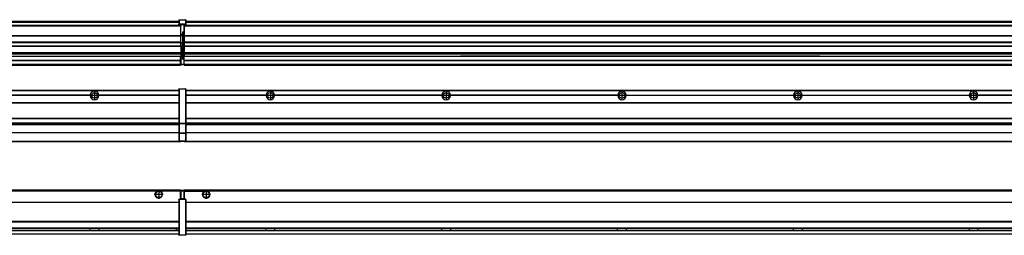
# Model space of a CAD drawing. Header units: inches. Extents: x -381 to 17828, y -418 to 176.
# Tile 32 of 37: x 14468 to 15588, y -154 to 90. Entities that reach past the tile are written whole.
import ezdxf

# ---------------------------------------------------------------- set-up
doc = ezdxf.new("R2010")
doc.units = ezdxf.units.IN
doc.linetypes.add('DOT_CENTER', pattern=[14, 12, -1, 0, -1])
doc.layers.add('1', color=7, linetype='Continuous')

# ---------------------------------------------------------------- blocks, each defined once
blk = doc.blocks.new('Modulos_intermedio__FL-14__10__26', base_point=(14655.2, -48))
at = {"color": 7, "linetype": 'Continuous'}
for p, q in [((14656.9, 10.5), (16049.2, 10.5)), ((14656.9, 10.2), (16049.2, 10.2)), ((14748.3, 4.8), (14656.9, 4.8)), ((14748.3, 4.5), (14656.9, 4.5)), ((14748.3, 4.2), (14656.9, 4.2)), ((14676.4, 10.5), (14676.5, 10.5)), ((14676.5, 10.5), (14683.9, 10.5)), ((14683.9, 10.5), (14683.9, 10.5)), ((14748.3, 4.5), (14748.3, 4.8)), ((14748.3, 4.2), (14748.3, 4.5)), ((14750.5, 6.1), (14750.4, 6)), ((14750.4, 2.9), (14750.5, 2.9)), ((14948.3, 4.8), (14758.1, 4.8)), ((14758.1, 4.8), (14758.1, 4.5)), ((14758.1, 4.5), (14758.1, 4.2)), ((14948.3, 4.5), (14758.1, 4.5)), ((14948.3, 4.2), (14758.1, 4.2)), ((14948.3, 4.5), (14948.3, 4.8)), ((14948.3, 4.2), (14948.3, 4.5)), ((15148.3, 4.8), (14958.1, 4.8)), ((14958.1, 4.8), (14958.1, 4.5)), ((15148.3, 4.5), (14958.1, 4.5)), ((14958.1, 4.5), (14958.1, 4.2)), ((15148.3, 4.2), (14958.1, 4.2)), ((15148.3, 4.5), (15148.3, 4.8)), ((15148.3, 4.2), (15148.3, 4.5)), ((15158.1, 4.8), (15348.3, 4.8)), ((15158.1, 4.8), (15158.1, 4.5)), ((15348.3, 4.5), (15158.1, 4.5)), ((15158.1, 4.5), (15158.1, 4.2)), ((15348.3, 4.2), (15158.1, 4.2)), ((15348.3, 4.5), (15348.3, 4.8)), ((15348.3, 4.2), (15348.3, 4.5)), ((15358.1, 4.8), (15358.1, 4.5)), ((15358.1, 4.8), (15548.3, 4.8)), ((15548.3, 4.5), (15358.1, 4.5)), ((15358.1, 4.5), (15358.1, 4.2)), ((15548.3, 4.2), (15358.1, 4.2)), ((15548.3, 4.5), (15548.3, 4.8)), ((15548.3, 4.2), (15548.3, 4.5)), ((15558.1, 4.5), (15558.1, 4.8)), ((15748.3, 4.8), (15558.1, 4.8)), ((15748.3, 4.5), (15558.1, 4.5)), ((15558.1, 4.2), (15558.1, 4.5)), ((15748.3, 4.2), (15558.1, 4.2)), ((14656.9, -3.5), (16049.2, -3.5)), ((14656.9, -3.8), (16049.2, -3.8)), ((16049.2, -4), (14656.9, -4)), ((14656.9, -21.5), (16049.2, -21.5)), ((14656.9, -21.8), (16049.2, -21.8)), ((14656.9, -26.7), (16049.2, -26.7)), ((14656.9, -26.8), (16049.2, -26.8)), ((14656.9, -28.4), (16049.2, -28.4)), ((14656.9, -28.5), (16049.2, -28.5)), ((14656.9, -28.7), (16049.2, -28.7)), ((16049.2, -38), (14656.9, -38)), ((16049.2, -38.1), (14656.9, -38.1)), ((14655.2, -47.5), (14655.2, -48)), ((14655.2, -48), (16051.2, -48)), ((14656.6, -47.5), (16049.4, -47.5))]:
    blk.add_line(p, q, dxfattribs=at)
for centre in [(14753.2, 4.5), (14953.2, 4.5), (15153.2, 4.5), (15353.2, 4.5), (15553.2, 4.5)]:
    blk.add_circle(centre, 3.15, dxfattribs=at)
for centre, start, end in [((14753.2, 4.5), 3.5101, 176.4899), ((14753.2, 4.5), 183.5101, 356.4899), ((14953.2, 4.5), 3.5101, 176.4899), ((14953.2, 4.5), 183.5101, 356.4899), ((15153.2, 4.5), 3.5101, 176.4899), ((15153.2, 4.5), 183.5101, 356.4899), ((15353.2, 4.5), 3.5101, 176.4899), ((15353.2, 4.5), 183.5101, 356.4899), ((15553.2, 4.5), 3.5101, 176.4899), ((15553.2, 4.5), 183.5101, 356.4899)]:
    blk.add_arc(centre, 4.9, start, end, dxfattribs=at)
at = {"layer": '1', "color": 2, "linetype": 'DOT_CENTER'}
for p, q in [((14757.3, 4.5), (14749, 4.5)), ((14753.2, 8.6), (14753.2, 0.3)), ((14957.3, 4.5), (14949, 4.5)), ((14953.2, 8.6), (14953.2, 0.3)), ((15157.3, 4.5), (15149, 4.5)), ((15153.2, 8.6), (15153.2, 0.3)), ((15357.3, 4.5), (15349, 4.5)), ((15353.2, 8.6), (15353.2, 0.3)), ((15557.3, 4.5), (15549, 4.5)), ((15553.2, 8.6), (15553.2, 0.3))]:
    blk.add_line(p, q, dxfattribs=at)
blk = doc.blocks.new('Modulos_intermedio__FL-14__9__27', base_point=(13255.2, -48))
at = {"color": 7, "linetype": 'Continuous'}
for p, q in [((14649.2, 11.9), (14649.3, 11.9)), ((14649.2, 11.8), (14649.2, 11.9)), ((14649.2, 11.8), (14649.2, 11.8)), ((14649.2, 11.7), (14649.2, 11.8)), ((14649.2, 11.7), (14649.2, 11.5)), ((14649.2, 11.5), (14649.2, -27.2)), ((14649.2, 11.5), (14649.4, 11.5)), ((14649.3, 12), (14649.4, 12)), ((14649.3, 11.9), (14649.3, 12)), ((14649.3, 11.9), (14649.3, 11.9)), ((14649.4, 12), (14649.4, 11.5)), ((14649.4, 12), (14656.6, 12)), ((14649.4, 12), (14649.4, 12)), ((14656.6, 11.5), (14649.4, 11.5)), ((14649.4, 11.5), (14649.4, -27.2)), ((14656.6, 12), (14656.6, 11.5)), ((14656.7, 12), (14656.6, 12)), ((14656.9, 11.5), (14656.6, 11.5)), ((14656.6, 11.5), (14656.6, -27.2)), ((14656.7, 12), (14656.7, 12)), ((14656.8, 11.9), (14656.7, 12)), ((14656.8, 11.9), (14656.8, 11.9)), ((14656.8, 11.9), (14656.8, 11.9)), ((14656.9, 11.8), (14656.8, 11.9)), ((14656.9, 11.8), (14656.9, 11.8)), ((14656.9, 11.7), (14656.9, 11.8)), ((14656.9, 11.7), (14656.9, 11.5)), ((14656.9, 11.5), (14656.9, -27.2)), ((13256.9, 10.5), (14649.2, 10.5)), ((13256.9, 10.2), (14649.2, 10.2)), ((14548.3, 4.8), (14358.1, 4.8)), ((14548.3, 4.5), (14358.1, 4.5)), ((14548.3, 4.2), (14358.1, 4.2)), ((14548.3, 4.8), (14548.3, 4.5)), ((14548.3, 4.5), (14548.3, 4.2)), ((14649.2, 4.8), (14558.1, 4.8)), ((14558.1, 4.5), (14558.1, 4.8)), ((14649.2, 4.5), (14558.1, 4.5)), ((14558.1, 4.2), (14558.1, 4.5)), ((14649.2, 4.2), (14558.1, 4.2)), ((14622.4, 10.5), (14622.5, 10.5)), ((14622.5, 10.5), (14629.9, 10.5)), ((14629.9, 10.5), (14629.9, 10.5)), ((13256.9, -3.5), (14649.2, -3.5)), ((13256.9, -3.8), (14649.2, -3.8)), ((14649.2, -4), (13256.9, -4)), ((13256.9, -21.5), (14649.2, -21.5)), ((13256.9, -21.8), (14649.2, -21.8)), ((13256.9, -26.7), (14649.2, -26.7)), ((13256.9, -26.8), (14649.2, -26.8)), ((13256.9, -28.4), (14649.2, -28.4)), ((13256.9, -28.5), (14649.2, -28.5)), ((13256.9, -28.7), (14649.2, -28.7)), ((14649.2, -27.2), (14649.4, -27.2)), ((14649.2, -27.2), (14649.2, -27.5)), ((14649.2, -27.5), (14649.2, -27.6)), ((14649.2, -27.5), (14649.2, -27.5)), ((14649.2, -27.5), (14649.2, -38.2)), ((14649.2, -27.6), (14649.3, -27.6)), ((14649.3, -27.6), (14649.4, -27.6)), ((14649.3, -27.6), (14649.3, -27.6)), ((14649.3, -27.6), (14649.3, -27.6)), ((14649.4, -27.2), (14656.6, -27.2)), ((14649.4, -27.2), (14649.4, -27.6)), ((14649.4, -27.6), (14649.4, -27.6)), ((14649.4, -27.6), (14656.6, -27.6)), ((14649.4, -27.6), (14649.4, -38.3)), ((14656.6, -27.2), (14656.6, -27.6)), ((14656.9, -27.2), (14656.6, -27.2)), ((14656.7, -27.6), (14656.6, -27.6)), ((14656.6, -27.6), (14656.6, -38.3)), ((14656.7, -27.6), (14656.7, -27.6)), ((14656.8, -27.6), (14656.7, -27.6)), ((14656.9, -27.5), (14656.8, -27.6)), ((14656.8, -27.6), (14656.8, -27.6)), ((14656.8, -27.6), (14656.8, -27.6)), ((14656.9, -27.2), (14656.9, -27.5)), ((14656.9, -27.5), (14656.9, -27.5)), ((14656.9, -27.5), (14656.9, -38.2)), ((14649.2, -38), (13256.9, -38)), ((14649.2, -38.1), (13256.9, -38.1)), ((14649.2, -38.2), (14649.2, -38.3)), ((14649.2, -38.2), (14649.2, -38.2)), ((14649.2, -38.2), (14649.2, -38.7)), ((14649.2, -38.3), (14649.3, -38.3)), ((14649.2, -38.7), (14649.2, -47)), ((14649.2, -38.7), (14649.4, -38.7)), ((14649.3, -38.3), (14649.4, -38.3)), ((14649.3, -38.3), (14649.3, -38.3)), ((14649.3, -38.3), (14649.3, -38.3)), ((14656.6, -38.3), (14649.4, -38.3)), ((14649.4, -38.3), (14649.4, -38.7)), ((14649.4, -38.3), (14649.4, -38.3)), ((14649.4, -38.7), (14649.4, -47)), ((14656.6, -38.7), (14649.4, -38.7)), ((14656.7, -38.3), (14656.6, -38.3)), ((14656.6, -38.3), (14656.6, -38.7)), ((14656.9, -38.7), (14656.6, -38.7)), ((14656.6, -38.7), (14656.6, -47)), ((14656.7, -38.3), (14656.7, -38.3)), ((14656.8, -38.3), (14656.7, -38.3)), ((14656.9, -38.2), (14656.8, -38.3)), ((14656.8, -38.3), (14656.8, -38.3)), ((14656.8, -38.3), (14656.8, -38.3)), ((14656.9, -38.2), (14656.9, -38.2)), ((14656.9, -38.2), (14656.9, -38.7)), ((14656.9, -38.7), (14656.9, -47)), ((13255.2, -48), (14651.2, -48)), ((13256.6, -47.5), (14649.4, -47.5)), ((14649.2, -47), (14649.2, -47.3)), ((14649.2, -47), (14649.4, -47)), ((14649.2, -47.3), (14649.2, -47.4)), ((14649.2, -47.3), (14649.2, -47.3)), ((14649.2, -47.4), (14649.3, -47.5)), ((14649.2, -47.4), (14649.2, -47.4)), ((14649.3, -47.5), (14649.4, -47.5)), ((14649.3, -47.5), (14649.3, -47.5)), ((14649.3, -47.5), (14649.3, -47.5)), ((14649.4, -47), (14649.4, -47.5)), ((14649.4, -47), (14656.6, -47)), ((14649.4, -47.5), (14656.6, -47.5)), ((14649.4, -47.5), (14649.4, -47.5)), ((14651.2, -47.5), (14651.2, -48)), ((14656.9, -47), (14656.6, -47)), ((14656.6, -47), (14656.6, -47.5)), ((14656.7, -47.5), (14656.6, -47.5)), ((14656.7, -47.5), (14656.7, -47.5)), ((14656.8, -47.5), (14656.7, -47.5)), ((14656.8, -47.4), (14656.8, -47.5)), ((14656.9, -47.4), (14656.8, -47.4)), ((14656.8, -47.5), (14656.8, -47.5)), ((14656.9, -47), (14656.9, -47.3)), ((14656.9, -47.3), (14656.9, -47.4)), ((14656.9, -47.3), (14656.9, -47.3))]:
    blk.add_line(p, q, dxfattribs=at)
blk.add_circle((14553.2, 4.5), 3.15, dxfattribs=at)
for start, end in [(3.5101, 176.4899), (183.5101, 356.4899)]:
    blk.add_arc((14553.2, 4.5), 4.9, start, end, dxfattribs=at)
at = {"layer": '1', "color": 2, "linetype": 'DOT_CENTER'}
for p, q in [((14557.3, 4.5), (14549, 4.5)), ((14553.2, 8.6), (14553.2, 0.3))]:
    blk.add_line(p, q, dxfattribs=at)
blk = doc.blocks.new('F-168__30', base_point=(621.1, -76))
for name, p in [('Modulos_intermedio__FL-14__9__27', (13255.2, -48)), ('Modulos_intermedio__FL-14__10__26', (14655.2, -48))]:
    blk.add_blockref(name, p)
blk = doc.blocks.new('Alzado2', base_point=(2889, -32))
blk.add_blockref('F-168__30', (621.1, -76))
blk = doc.blocks.new('Modulos_intermedio__FL-14__10__46', base_point=(14655.2, 39))
at = {"color": 7, "linetype": 'Continuous'}
for p, q in [((14655.2, 84.5), (14655.2, 84)), ((14655.2, 84), (14655.2, 84)), ((14655.2, 84), (14655.2, 83.5)), ((14655.2, 84), (16051.2, 84)), ((16051.2, 84), (14655.2, 84)), ((14655.2, 83.5), (14655.2, 72.4)), ((14655.2, 83.5), (16051.2, 83.5)), ((14656.9, 89), (16049.2, 89)), ((14656.9, 89), (16049.2, 89)), ((14656.9, 88.4), (16049.2, 88.4)), ((14656.9, 88), (16049.2, 88)), ((14656.9, 87.7), (16049.2, 87.7)), ((14655.2, 72.4), (14655.2, 72.2)), ((14655.2, 72.4), (16051.2, 72.4)), ((14655.2, 72.2), (16051.2, 72.2)), ((14655.2, 72.2), (14655.2, 64.8)), ((16051.2, 64.8), (14655.2, 64.8)), ((14655.2, 64.8), (14655.2, 64.5)), ((14655.2, 64.5), (14655.2, 60.9)), ((14655.2, 64.5), (16051.2, 64.5)), ((14655.2, 60.9), (14655.2, 60.4)), ((14655.2, 60.9), (16051.2, 60.9)), ((14655.2, 60.4), (16051.2, 60.4)), ((14655.2, 60.4), (14655.2, 59.4)), ((14655.2, 59.4), (14655.2, 53.1)), ((14655.2, 53.1), (14655.2, 51.5)), ((14655.2, 53.1), (16051.2, 53.1)), ((16051.2, 51.5), (14655.2, 51.5)), ((14655.2, 51.5), (14655.2, 51.4)), ((14655.2, 51.4), (14655.2, 49.2)), ((14655.2, 49.2), (14655.2, 49.2)), ((14655.2, 44.5), (14655.2, 49.2)), ((14655.2, 49.2), (14969.4, 49.2)), ((14655.2, 49.2), (14969.4, 49.2)), ((14969.4, 49.2), (14978.2, 49.2)), ((14969.4, 49.2), (14969.4, 49.2)), ((14978.2, 49.2), (14969.4, 49.2)), ((14969.4, 49.2), (14978.2, 49.2)), ((14969.4, 49.2), (14969.4, 49.2)), ((14978.2, 49.2), (14978.2, 49.2)), ((14978.2, 49.2), (14978.2, 49.2)), ((15169.4, 49.2), (14978.2, 49.2)), ((14978.2, 49.2), (15169.4, 49.2)), ((15169.4, 49.2), (15169.4, 49.2)), ((15178.2, 49.2), (15169.4, 49.2)), ((15169.4, 49.2), (15178.2, 49.2)), ((15169.4, 49.2), (15178.2, 49.2)), ((15169.4, 49.2), (15169.4, 49.2)), ((15178.2, 49.2), (15178.2, 49.2)), ((15178.2, 49.2), (15178.2, 49.2)), ((15369.4, 49.2), (15178.2, 49.2)), ((15178.2, 49.2), (15369.4, 49.2)), ((15369.4, 49.2), (15378.2, 49.2)), ((15369.4, 49.2), (15378.2, 49.2)), ((15378.2, 49.2), (15369.4, 49.2)), ((15369.4, 49.2), (15369.4, 49.2)), ((15369.4, 49.2), (15369.4, 49.2)), ((15378.2, 49.2), (15378.2, 49.2)), ((15378.2, 49.2), (15378.2, 49.2)), ((15378.2, 49.2), (16051.2, 49.2)), ((15378.2, 49.2), (16051.2, 49.2)), ((14655.2, 44.5), (14655.2, 44)), ((14655.2, 44.5), (16051.1, 44.5)), ((14655.2, 40), (14655.2, 44)), ((14655.2, 44), (16051.1, 44)), ((14655.2, 40), (14655.2, 39.5)), ((14655.2, 40), (16051.1, 40)), ((14655.2, 39.5), (14655.2, 39.2)), ((14655.2, 39.5), (16051.1, 39.5)), ((14655.2, 39.2), (14655.2, 39)), ((14655.2, 39.2), (16051.1, 39.2)), ((14655.2, 39), (16051.1, 39))]:
    blk.add_line(p, q, dxfattribs=at)
blk = doc.blocks.new('Modulos_intermedio__FL-14__9__47', base_point=(13255.2, 39))
at = {"color": 7, "linetype": 'Continuous'}
for p, q in [((14649.2, 90.4), (14649.3, 90.4)), ((14649.2, 90.3), (14649.2, 90.4)), ((14649.2, 90.3), (14649.3, 90.3)), ((14649.2, 90.2), (14649.2, 90.3)), ((14649.2, 90.3), (14649.2, 90.3)), ((14649.2, 90.2), (14649.2, 90.3)), ((14649.2, 90.2), (14649.2, 90.2)), ((14649.2, 90.2), (14649.2, 90.2)), ((14649.2, 90.2), (14649.2, 90.2)), ((14649.2, 90.2), (14649.2, 85.3)), ((14649.3, 90.5), (14649.4, 90.5)), ((14649.3, 90.4), (14649.3, 90.5)), ((14649.3, 90.4), (14649.4, 90.4)), ((14649.3, 90.3), (14649.3, 90.4)), ((14649.3, 90.4), (14649.3, 90.4)), ((14649.3, 90.3), (14649.3, 90.3)), ((14649.4, 90.5), (14656.6, 90.5)), ((14649.4, 90.5), (14649.4, 90.4)), ((14649.4, 90.5), (14649.4, 90.5)), ((14649.4, 90.4), (14656.6, 90.4)), ((14649.4, 90.4), (14649.4, 85.6)), ((14649.4, 90.4), (14649.4, 90.4)), ((14656.6, 90.5), (14656.6, 90.4)), ((14656.7, 90.5), (14656.6, 90.5)), ((14656.6, 90.4), (14656.6, 85.6)), ((14656.7, 90.4), (14656.6, 90.4)), ((14656.7, 90.5), (14656.7, 90.5)), ((14656.8, 90.4), (14656.7, 90.5)), ((14656.7, 90.4), (14656.7, 90.4)), ((14656.8, 90.3), (14656.7, 90.4)), ((14656.8, 90.4), (14656.8, 90.4)), ((14656.8, 90.4), (14656.8, 90.4)), ((14656.9, 90.3), (14656.8, 90.4)), ((14656.8, 90.3), (14656.8, 90.3)), ((14656.8, 90.3), (14656.8, 90.3)), ((14656.9, 90.2), (14656.8, 90.3)), ((14656.9, 90.3), (14656.9, 90.3)), ((14656.9, 90.2), (14656.9, 90.3)), ((14656.9, 90.2), (14656.9, 85.3)), ((14656.9, 90.2), (14656.9, 90.2)), ((14656.9, 90.2), (14656.9, 90.2)), ((14656.9, 90.2), (14656.9, 90.2)), ((13255.2, 84), (14651.2, 84)), ((14651.2, 84), (13255.2, 84)), ((13255.2, 83.5), (14651.2, 83.5)), ((13256.9, 89), (14649.2, 89)), ((13256.9, 89), (14649.2, 89)), ((13256.9, 88.4), (14649.2, 88.4)), ((13256.9, 88), (14649.2, 88)), ((13256.9, 87.7), (14649.2, 87.7)), ((14649.2, 85.5), (14649.3, 85.5)), ((14649.2, 85.4), (14649.2, 85.5)), ((14649.2, 85.4), (14649.3, 85.4)), ((14649.2, 85.4), (14649.2, 85.4)), ((14649.2, 85.3), (14649.2, 85.4)), ((14649.2, 85.4), (14649.3, 85.4)), ((14649.2, 85.3), (14649.2, 85.4)), ((14649.2, 85.3), (14649.2, 85.2)), ((14649.2, 85.3), (14649.2, 85.3)), ((14649.2, 85.2), (14649.2, 85.3)), ((14649.2, 85.2), (14649.2, 85)), ((14649.2, 85), (14649.4, 85)), ((14649.2, 85), (14649.2, 84.7)), ((14649.2, 84.7), (14649.2, 84.7)), ((14649.2, 84.6), (14649.2, 84.7)), ((14649.2, 84.6), (14649.2, 84.6)), ((14649.3, 84.5), (14649.2, 84.6)), ((14649.3, 85.5), (14649.4, 85.6)), ((14649.3, 85.4), (14649.3, 85.5)), ((14649.3, 85.5), (14649.3, 85.5)), ((14649.3, 85.5), (14649.3, 85.5)), ((14649.3, 85.5), (14649.4, 85.5)), ((14649.3, 85.4), (14649.3, 85.5)), ((14649.3, 85.4), (14649.3, 85.4)), ((14649.3, 84.5), (14649.3, 84.5)), ((14649.3, 84.5), (14649.3, 84.5)), ((14649.4, 84.5), (14649.3, 84.5)), ((14649.4, 85.6), (14649.4, 85.6)), ((14656.6, 85.6), (14649.4, 85.6)), ((14649.4, 85.6), (14649.4, 85.5)), ((14649.4, 85.5), (14649.4, 85)), ((14649.4, 85.5), (14656.6, 85.5)), ((14649.4, 85.5), (14649.4, 85.5)), ((14649.4, 85), (14651.2, 85)), ((14649.4, 85), (14649.4, 84.5)), ((14649.4, 84.5), (14649.4, 84.5)), ((14649.4, 84.5), (14651.2, 84.5)), ((14651.2, 85), (14654.9, 85)), ((14651.2, 85), (14651.2, 84)), ((14651.2, 84), (14651.2, 83.5)), ((14651.2, 72.4), (14651.2, 83.5)), ((14654.9, 85), (14656.6, 85)), ((14654.9, 85), (14654.9, 77.4)), ((14654.9, 84.5), (14656.6, 84.5)), ((14654.9, 79.7), (14655.2, 79.6)), ((14656.7, 85.6), (14656.6, 85.6)), ((14656.6, 85.6), (14656.6, 85.5)), ((14656.6, 85.5), (14656.6, 85)), ((14656.7, 85.5), (14656.6, 85.5)), ((14656.6, 85), (14656.6, 84.5)), ((14656.9, 85), (14656.6, 85)), ((14656.6, 84.5), (14656.7, 84.5)), ((14656.7, 85.5), (14656.7, 85.6)), ((14656.8, 85.4), (14656.7, 85.5)), ((14656.8, 85.5), (14656.7, 85.5)), ((14656.7, 85.5), (14656.7, 85.5)), ((14656.8, 85.4), (14656.7, 85.5)), ((14656.7, 84.5), (14656.8, 84.5)), ((14656.7, 84.5), (14656.7, 84.5)), ((14656.8, 85.5), (14656.8, 85.5)), ((14656.8, 85.5), (14656.8, 85.5)), ((14656.9, 85.4), (14656.8, 85.5)), ((14656.8, 85.4), (14656.8, 85.4)), ((14656.8, 85.4), (14656.8, 85.4)), ((14656.8, 85.4), (14656.8, 85.4)), ((14656.9, 85.3), (14656.8, 85.4)), ((14656.8, 84.6), (14656.9, 84.6)), ((14656.8, 84.5), (14656.8, 84.6)), ((14656.8, 84.5), (14656.8, 84.5)), ((14656.9, 85.4), (14656.9, 85.4)), ((14656.9, 85.3), (14656.9, 85.4)), ((14656.9, 85.3), (14656.9, 85.3)), ((14656.9, 85.2), (14656.9, 85.3)), ((14656.9, 85.3), (14656.9, 85.2)), ((14656.9, 85.2), (14656.9, 85)), ((14656.9, 85), (14656.9, 84.7)), ((14656.9, 84.7), (14656.9, 84.7)), ((14656.9, 84.6), (14656.9, 84.7)), ((13255.2, 72.4), (14651.2, 72.4)), ((13255.2, 72.2), (14651.2, 72.2)), ((14653.4, 73.5), (14651.2, 73.5)), ((14653.4, 73), (14651.2, 73)), ((14651.2, 72.5), (14653.4, 72.5)), ((14651.2, 72.4), (14651.2, 72.2)), ((14651.2, 64.8), (14651.2, 72.2)), ((14653.4, 76.4), (14653.4, 73.5)), ((14654.9, 76.4), (14653.4, 76.4)), ((14653.4, 73.5), (14653.7, 73.5)), ((14653.4, 73), (14653.4, 73.5)), ((14653.4, 73), (14653.4, 72.5)), ((14653.7, 72.5), (14653.4, 72.5)), ((14653.4, 72.5), (14653.4, 64)), ((14653.7, 76.4), (14653.7, 73.5)), ((14653.7, 76.3), (14654.9, 76.3)), ((14653.7, 73.2), (14653.7, 73.5)), ((14653.7, 73.2), (14653.7, 73.2)), ((14653.7, 73.2), (14653.7, 72.5)), ((14653.7, 64), (14653.7, 72.5)), ((14654.9, 78.1), (14655.2, 78.1)), ((14654.9, 77.6), (14655.2, 77.6)), ((14654.9, 77.4), (14655.2, 77.4)), ((14654.9, 76.4), (14655.2, 76.5)), ((14654.9, 76.3), (14654.9, 76.4)), ((14655.2, 76.3), (14654.9, 76.3)), ((14654.9, 64), (14654.9, 76.3)), ((14651.2, 64.8), (13255.2, 64.8)), ((13255.2, 64.5), (14651.2, 64.5)), ((13255.2, 60.9), (14651.2, 60.9)), ((13255.2, 60.4), (14651.2, 60.4)), ((14651.2, 64.8), (14651.2, 64.5)), ((14651.2, 60.9), (14651.2, 64.5)), ((14653.4, 64), (14651.2, 64)), ((14651.2, 60.9), (14651.2, 60.4)), ((14651.2, 60.4), (14651.2, 59.4)), ((14651.2, 59.4), (14651.2, 53.1)), ((14653.4, 51), (14653.4, 64)), ((14653.4, 64), (14653.7, 64)), ((14653.7, 64), (14654.9, 64)), ((14653.7, 51), (14653.7, 64)), ((14654.9, 49.6), (14654.9, 64)), ((14655.2, 64), (14654.9, 64)), ((13255.2, 53.1), (14651.2, 53.1)), ((14651.2, 51.5), (13255.2, 51.5)), ((13978.2, 49.2), (14651.2, 49.2)), ((13978.2, 49.2), (14651.2, 49.2)), ((14651.1, 44.5), (14651.1, 47.6)), ((14651.1, 47.6), (14651.2, 47.6)), ((14651.1, 45.5), (14651.2, 45.5)), ((14651.2, 53.1), (14651.2, 51.5)), ((14651.2, 51.5), (14651.2, 51.4)), ((14651.2, 51.4), (14651.2, 49.2)), ((14653.4, 51), (14651.2, 51)), ((14653.4, 50), (14651.2, 50)), ((14651.2, 47.6), (14651.2, 49.2)), ((14651.2, 49.2), (14651.2, 49.2)), ((14653.4, 49), (14651.2, 49)), ((14653.4, 47.9), (14651.2, 47.9)), ((14651.2, 46), (14651.2, 47.6)), ((14651.2, 46), (14651.2, 40)), ((14651.2, 46), (14653.4, 46)), ((14653.4, 50), (14653.4, 51)), ((14653.4, 51), (14653.7, 51)), ((14653.4, 50), (14653.4, 49)), ((14653.4, 47.9), (14653.4, 49)), ((14653.7, 49), (14653.4, 49)), ((14653.4, 46), (14653.4, 47.9)), ((14653.4, 47.9), (14653.5, 47.9)), ((14653.4, 46), (14654.9, 46)), ((14653.5, 47.9), (14653.6, 47.8)), ((14653.6, 47.8), (14653.7, 47.8)), ((14653.7, 49.7), (14653.7, 51)), ((14653.7, 49.7), (14653.7, 49)), ((14653.7, 49.6), (14654.9, 49.6)), ((14653.7, 47.7), (14653.7, 49)), ((14653.7, 48.9), (14654.9, 48.9)), ((14653.7, 47.8), (14653.7, 47.7)), ((14653.7, 46), (14653.7, 47.7)), ((14655.2, 45.1), (14654.6, 44.9)), ((14654.6, 44.9), (14654.6, 40)), ((14655.2, 49.6), (14654.9, 49.6)), ((14654.9, 48.9), (14654.9, 49.6)), ((14654.9, 48.9), (14654.9, 47.3)), ((14654.9, 48.9), (14655.2, 48.8)), ((14654.9, 47.3), (14654.9, 46)), ((14655.2, 45.9), (14654.9, 46)), ((14654.9, 45), (14655.2, 45.1)), ((14654.9, 45), (14654.9, 40)), ((14654.9, 44.8), (14655.2, 44.9)), ((13255.2, 44.5), (14651.1, 44.5)), ((13255.2, 44), (14651.1, 44)), ((13255.2, 40), (14651.1, 40)), ((13255.2, 39.5), (14651.1, 39.5)), ((13255.2, 39.2), (14651.1, 39.2)), ((13255.2, 39), (14651.1, 39)), ((14651.1, 44.5), (14651.2, 44.5)), ((14651.1, 44.5), (14651.1, 44)), ((14651.1, 40), (14651.1, 44)), ((14651.2, 40.5), (14651.1, 40.5)), ((14651.1, 40), (14651.1, 39.5)), ((14651.1, 39.2), (14651.1, 39.5)), ((14651.1, 39.2), (14651.1, 39)), ((14651.2, 40), (14651.2, 39.5)), ((14651.2, 40), (14654.6, 40)), ((14651.2, 39.5), (14654.6, 39.5)), ((14654.9, 40), (14654.6, 40)), ((14654.6, 40), (14654.6, 39.5)), ((14654.9, 41.3), (14655.2, 41.4)), ((14654.9, 40.8), (14655.2, 40.9)), ((14654.9, 40), (14654.9, 39.7))]:
    blk.add_line(p, q, dxfattribs=at)
for centre, start, end in [((14653.4, 73.2), 270, 0), ((14653.4, 49.7), 0, 90), ((14654.6, 39.7), 270, 0)]:
    blk.add_arc(centre, 0.25, start, end, dxfattribs=at)
blk = doc.blocks.new('F-168__50', base_point=(621.1, 39))
for name, p in [('Modulos_intermedio__FL-14__9__47', (13255.2, 39)), ('Modulos_intermedio__FL-14__10__46', (14655.2, 39))]:
    blk.add_blockref(name, p)
blk = doc.blocks.new('Inferior2', base_point=(2889, 64.7))
blk.add_blockref('F-168__50', (621.1, 39))
blk = doc.blocks.new('Modulos_intermedio__FL-14__10__64', base_point=(14655.2, -154.5))
at = {"color": 7, "linetype": 'Continuous'}
for p, q in [((14655.2, -103), (14655.2, -104.5)), ((14655.2, -103), (16051.1, -103)), ((14655.2, -104.5), (14655.2, -113.5)), ((14655.2, -104.5), (14677.8, -104.5)), ((14677.8, -104.5), (14678.7, -104)), ((14678.7, -104), (14680.2, -103.7)), ((14680.2, -103.7), (14681.6, -104)), ((14681.6, -104), (14682.6, -104.5)), ((16023.8, -104.5), (14682.6, -104.5)), ((14656.9, -116.7), (16049.2, -116.7)), ((14656.9, -117), (16049.2, -117)), ((16049.2, -117.2), (14656.9, -117.2)), ((16049.2, -138.7), (14656.9, -138.7)), ((16049.2, -139), (14656.9, -139)), ((14656.9, -139.2), (16049.2, -139.2)), ((14656.9, -146), (16049.2, -146)), ((14656.9, -146.2), (16049.2, -146.2)), ((14656.9, -148.7), (16049.2, -148.7)), ((14656.9, -149), (16049.2, -149)), ((14656.9, -152.7), (16049.2, -152.7)), ((14656.9, -153), (16049.2, -153)), ((14748.3, -146.3), (14748.3, -146.2)), ((14748.3, -146.4), (14748.3, -146.3)), ((14748.3, -147.1), (14748.3, -146.4)), ((14748.3, -147.6), (14748.3, -147.1)), ((14748.3, -148.6), (14748.3, -147.6)), ((14748.3, -148.7), (14748.3, -148.6)), ((14758.1, -146.2), (14758.1, -146.3)), ((14758.1, -146.3), (14758.1, -146.7)), ((14758.1, -146.3), (14758.1, -146.3)), ((14758.1, -146.7), (14758.1, -147.7)), ((14758.1, -147.7), (14758.1, -148.4)), ((14758.1, -148.4), (14758.1, -148.6)), ((14758.1, -148.6), (14758.1, -148.7)), ((14758.1, -148.6), (14758.1, -148.6)), ((14948.3, -146.3), (14948.3, -146.2)), ((14948.3, -146.4), (14948.3, -146.3)), ((14948.3, -147), (14948.3, -146.4)), ((14948.3, -147.2), (14948.3, -147)), ((14948.3, -147.9), (14948.3, -147.2)), ((14948.3, -148.4), (14948.3, -147.9)), ((14948.3, -148.6), (14948.3, -148.4)), ((14948.3, -148.7), (14948.3, -148.6)), ((14958.1, -146.2), (14958.1, -146.3)), ((14958.1, -146.3), (14958.1, -146.7)), ((14958.1, -146.3), (14958.1, -146.3)), ((14958.1, -146.7), (14958.1, -147.7)), ((14958.1, -147.7), (14958.1, -148.4)), ((14958.1, -148.4), (14958.1, -148.6)), ((14958.1, -148.6), (14958.1, -148.7)), ((14958.1, -148.6), (14958.1, -148.6)), ((15148.3, -146.3), (15148.3, -146.2)), ((15148.3, -146.4), (15148.3, -146.3)), ((15148.3, -147), (15148.3, -146.4)), ((15148.3, -147.2), (15148.3, -147)), ((15148.3, -147.9), (15148.3, -147.2)), ((15148.3, -148.4), (15148.3, -147.9)), ((15148.3, -148.6), (15148.3, -148.4)), ((15148.3, -148.7), (15148.3, -148.6)), ((15158.1, -146.2), (15158.1, -146.3)), ((15158.1, -146.3), (15158.1, -146.7)), ((15158.1, -146.3), (15158.1, -146.3)), ((15158.1, -146.7), (15158.1, -147.7)), ((15158.1, -147.7), (15158.1, -148.4)), ((15158.1, -148.4), (15158.1, -148.6)), ((15158.1, -148.6), (15158.1, -148.7)), ((15158.1, -148.6), (15158.1, -148.6)), ((15348.3, -146.3), (15348.3, -146.2)), ((15348.3, -146.4), (15348.3, -146.3)), ((15348.3, -147), (15348.3, -146.4)), ((15348.3, -147.2), (15348.3, -147)), ((15348.3, -147.9), (15348.3, -147.2)), ((15348.3, -148.4), (15348.3, -147.9)), ((15348.3, -148.6), (15348.3, -148.4)), ((15348.3, -148.7), (15348.3, -148.6)), ((15358.1, -146.2), (15358.1, -146.3)), ((15358.1, -146.3), (15358.1, -146.7)), ((15358.1, -146.3), (15358.1, -146.3)), ((15358.1, -146.7), (15358.1, -147.7)), ((15358.1, -147.7), (15358.1, -148.4)), ((15358.1, -148.4), (15358.1, -148.6)), ((15358.1, -148.6), (15358.1, -148.7)), ((15358.1, -148.6), (15358.1, -148.6)), ((15548.3, -146.2), (15548.3, -146.3)), ((15548.3, -146.3), (15548.3, -146.5)), ((15548.3, -146.5), (15548.3, -147.1)), ((15548.3, -147.1), (15548.3, -147.7)), ((15548.3, -147.7), (15548.3, -148)), ((15548.3, -148), (15548.3, -148.6)), ((15548.3, -148.6), (15548.3, -148.7)), ((15548.3, -148.6), (15548.3, -148.6)), ((15558.1, -146.2), (15558.1, -146.3)), ((15558.1, -146.3), (15558.1, -146.7)), ((15558.1, -146.3), (15558.1, -146.3)), ((15558.1, -146.7), (15558.1, -147.7)), ((15558.1, -147.7), (15558.1, -148.4)), ((15558.1, -148.4), (15558.1, -148.6)), ((15558.1, -148.6), (15558.1, -148.7)), ((15558.1, -148.6), (15558.1, -148.6))]:
    blk.add_line(p, q, dxfattribs=at)
for radius in [4, 3.7]:
    blk.add_circle((14680.2, -108), radius, dxfattribs=at)
blk.add_arc((14680.2, -108), 4.25, 124.5603, 55.4397, dxfattribs=at)
at = {"layer": '1', "color": 2, "linetype": 'DOT_CENTER'}
for p, q in [((14685.2, -108), (14675.2, -108)), ((14680.2, -103), (14680.2, -113))]:
    blk.add_line(p, q, dxfattribs=at)
blk = doc.blocks.new('Modulos_intermedio__FL-14__9__65', base_point=(13255.2, -154.5))
at = {"color": 7, "linetype": 'Continuous'}
for p, q in [((13255.2, -103), (14651.1, -103)), ((14623.8, -104.5), (13282.6, -104.5)), ((14624.7, -104), (14623.8, -104.5)), ((14626.2, -103.7), (14624.7, -104)), ((14627.6, -104), (14626.2, -103.7)), ((14628.6, -104.5), (14627.6, -104)), ((14651.1, -104.5), (14628.6, -104.5)), ((14651.1, -104.5), (14651.1, -103)), ((14651.2, -104.5), (14651.1, -104.5)), ((14651.1, -111.6), (14651.1, -104.5)), ((14651.2, -105.5), (14651.1, -105.5)), ((14651.1, -109.5), (14651.2, -109.5)), ((14651.2, -111.6), (14651.1, -111.6)), ((14654.6, -103.5), (14651.2, -103.5)), ((14651.2, -103.5), (14651.2, -104)), ((14651.2, -104), (14654.6, -104)), ((14651.2, -104), (14651.2, -111.6)), ((14651.2, -113.5), (14651.2, -111.6)), ((14654.6, -103.5), (14654.6, -104)), ((14654.9, -104), (14654.6, -104)), ((14654.6, -104), (14654.6, -113)), ((14654.9, -103.7), (14654.9, -104)), ((14654.9, -104), (14654.9, -113)), ((14654.9, -104.8), (14655.2, -104.9)), ((14654.9, -106.5), (14655.2, -106.5)), ((14654.9, -107.5), (14655.2, -107.5)), ((14654.9, -111.9), (14655.2, -112)), ((13256.9, -116.7), (14649.2, -116.7)), ((13256.9, -117), (14649.2, -117)), ((14649.2, -117.2), (13256.9, -117.2)), ((14649.2, -113.6), (14649.3, -113.5)), ((14649.2, -113.6), (14649.2, -113.6)), ((14649.2, -113.7), (14649.2, -113.6)), ((14649.2, -113.7), (14649.2, -113.7)), ((14649.2, -113.7), (14649.2, -114)), ((14649.2, -114), (14649.4, -114)), ((14649.2, -114), (14649.2, -154)), ((14649.3, -113.5), (14649.4, -113.5)), ((14649.3, -113.5), (14649.3, -113.5)), ((14649.3, -113.5), (14649.3, -113.5)), ((14649.4, -113.5), (14649.4, -113.5)), ((14649.4, -113.5), (14649.4, -114)), ((14651.2, -113.5), (14649.4, -113.5)), ((14649.4, -114), (14649.4, -154)), ((14656.6, -114), (14649.4, -114)), ((14654.6, -113), (14651.2, -113)), ((14654.9, -113.5), (14651.2, -113.5)), ((14654.9, -113), (14654.6, -113)), ((14654.6, -113), (14654.6, -113.5)), ((14654.9, -113), (14654.9, -113.3)), ((14654.9, -113.3), (14654.9, -113.5)), ((14656.6, -113.5), (14654.9, -113.5)), ((14656.6, -113.5), (14656.6, -114)), ((14656.7, -113.5), (14656.6, -113.5)), ((14656.6, -114), (14656.6, -154)), ((14656.9, -114), (14656.6, -114)), ((14656.7, -113.5), (14656.7, -113.5)), ((14656.8, -113.5), (14656.7, -113.5)), ((14656.8, -113.5), (14656.8, -113.5)), ((14656.8, -113.6), (14656.8, -113.5)), ((14656.9, -113.6), (14656.8, -113.6)), ((14656.9, -113.7), (14656.9, -113.6)), ((14656.9, -113.7), (14656.9, -114)), ((14656.9, -113.7), (14656.9, -113.7)), ((14656.9, -114), (14656.9, -154)), ((14649.2, -138.7), (13256.9, -138.7)), ((14649.2, -139), (13256.9, -139)), ((13256.9, -139.2), (14649.2, -139.2)), ((13256.9, -146), (14649.2, -146)), ((13256.9, -146.2), (14649.2, -146.2)), ((13256.9, -148.7), (14649.2, -148.7)), ((13256.9, -149), (14649.2, -149)), ((13256.9, -152.7), (14649.2, -152.7)), ((13256.9, -153), (14649.2, -153)), ((14548.3, -146.3), (14548.3, -146.2)), ((14548.3, -146.4), (14548.3, -146.3)), ((14548.3, -147), (14548.3, -146.4)), ((14548.3, -147.2), (14548.3, -147)), ((14548.3, -147.9), (14548.3, -147.2)), ((14548.3, -148.2), (14548.3, -147.9)), ((14548.3, -148.6), (14548.3, -148.2)), ((14548.3, -148.7), (14548.3, -148.6)), ((14558.1, -146.2), (14558.1, -146.3)), ((14558.1, -146.3), (14558.1, -147.2)), ((14558.1, -146.3), (14558.1, -146.3)), ((14558.1, -147.2), (14558.1, -147.6)), ((14558.1, -147.6), (14558.1, -148.2)), ((14558.1, -148.2), (14558.1, -148.6)), ((14558.1, -148.6), (14558.1, -148.7)), ((14646.2, -146.4), (14646.5, -146.2)), ((14646.2, -146.7), (14646.2, -146.4)), ((14646.2, -146.7), (14646.2, -147.2)), ((14646.2, -147.2), (14646.2, -148.2)), ((14646.2, -148.2), (14646.2, -148.5)), ((14646.2, -148.5), (14646.5, -148.7)), ((14646.6, -146.2), (14646.6, -146.3)), ((14646.6, -146.3), (14646.6, -147)), ((14646.6, -147), (14646.6, -148.7)), ((14646.6, -148.7), (14646.6, -148.7)), ((14649.2, -154), (14649.2, -154.2)), ((14649.2, -154), (14649.4, -154)), ((14649.2, -154.2), (14649.2, -154.3)), ((14649.2, -154.3), (14649.2, -154.4)), ((14649.2, -154.3), (14649.2, -154.3)), ((14649.2, -154.4), (14649.3, -154.4)), ((14649.3, -154.4), (14649.3, -154.5)), ((14649.3, -154.4), (14649.3, -154.4)), ((14649.3, -154.5), (14649.4, -154.5)), ((14649.4, -154), (14649.4, -154.5)), ((14649.4, -154), (14656.6, -154)), ((14656.6, -154.5), (14649.4, -154.5)), ((14649.4, -154.5), (14649.4, -154.5)), ((14656.6, -154), (14656.6, -154.5)), ((14656.9, -154), (14656.6, -154)), ((14656.7, -154.5), (14656.6, -154.5)), ((14656.8, -154.4), (14656.7, -154.5)), ((14656.7, -154.5), (14656.7, -154.5)), ((14656.9, -154.3), (14656.8, -154.4)), ((14656.8, -154.4), (14656.8, -154.4)), ((14656.8, -154.4), (14656.8, -154.4)), ((14656.9, -154), (14656.9, -154.2)), ((14656.9, -154.2), (14656.9, -154.3)), ((14656.9, -154.3), (14656.9, -154.3))]:
    blk.add_line(p, q, dxfattribs=at)
for radius in [4, 3.7]:
    blk.add_circle((14626.2, -108), radius, dxfattribs=at)
for centre, radius, start, end in [((14626.2, -108), 4.25, 124.5603, 55.4397), ((14654.6, -103.7), 0.25, 0, 90)]:
    blk.add_arc(centre, radius, start, end, dxfattribs=at)
at = {"layer": '1', "color": 2, "linetype": 'DOT_CENTER'}
for p, q in [((14631.2, -108), (14621.2, -108)), ((14626.2, -103), (14626.2, -113))]:
    blk.add_line(p, q, dxfattribs=at)
blk = doc.blocks.new('F-168__68', base_point=(621.1, -154.5))
for name, p in [('Modulos_intermedio__FL-14__9__65', (13255.2, -154.5)), ('Modulos_intermedio__FL-14__10__64', (14655.2, -154.5))]:
    blk.add_blockref(name, p)
blk = doc.blocks.new('Superior1', base_point=(2889, -128.7))
blk.add_blockref('F-168__68', (621.1, -154.5))

msp = doc.modelspace()

# ---------------------------------------------------------------- block references
for name, p in [('Inferior2', (2889, 64.7)), ('Alzado2', (2889, -32)), ('Superior1', (2889, -128.7))]:
    msp.add_blockref(name, p)

doc.saveas('drawing.dxf')
